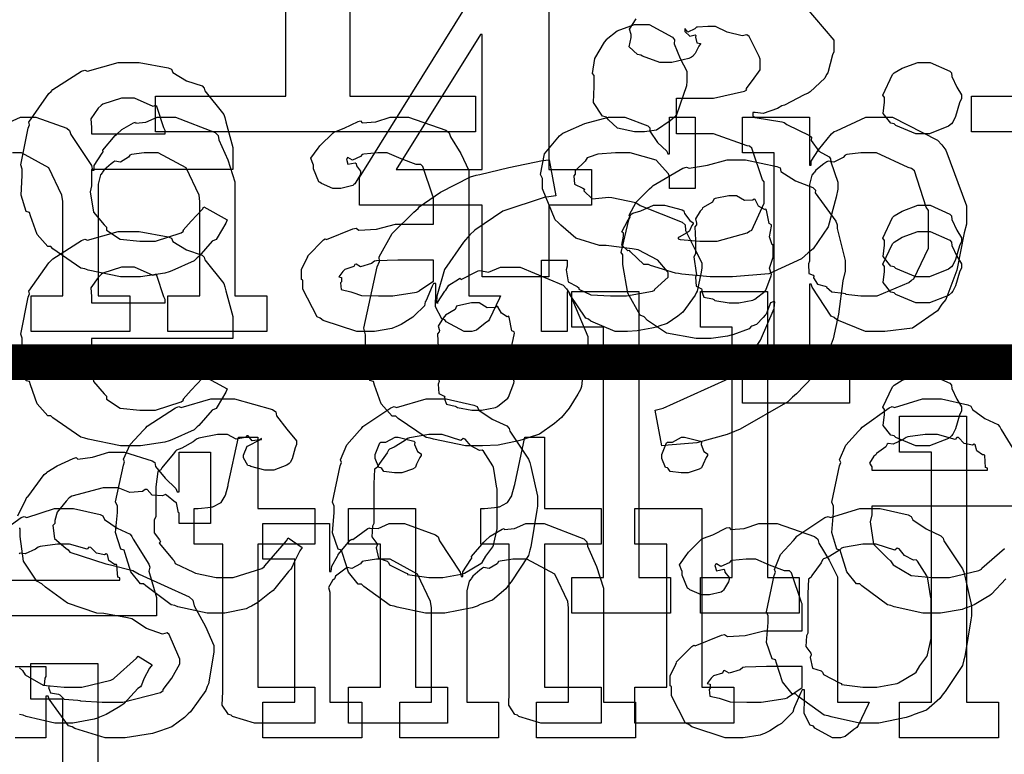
# Model space of a CAD drawing. Extents: x 0 to 8.5, y 0 to 11.
# Tile 102 of 256: x 1.97 to 2.352, y 4.535 to 4.821. Entities that reach past the tile are written whole.
import ezdxf

# ---------------------------------------------------------------- set-up
doc = ezdxf.new("R2010")
doc.units = 0
doc.layers.get('0').update_dxf_attribs({"linetype": 'CONTINUOUS'})

msp = doc.modelspace()

# ---------------------------------------------------------------- linework, layer by layer
at = {"color": 0}
for points in [[(2.02246, 4.7909), (2.07303, 4.7909), (2.07303, 4.96517), (2.02051, 4.94108), (2.01617, 4.95367), (2.07563, 4.98535), (2.09799, 4.98535), (2.09799, 4.7909), (2.14681, 4.7909), (2.14681, 4.77701), (2.02246, 4.77701), (2.02246, 4.7909)], [(2.14942, 4.74849), (2.10167, 4.74849), (2.10167, 4.75933), (2.14681, 4.83182), (2.17524, 4.83182), (2.17524, 4.76237), (2.19194, 4.76237), (2.19194, 4.74849), (2.17524, 4.74849), (2.17524, 4.72071), (2.14942, 4.72071), (2.14942, 4.74849)], [(2.21094, 4.77701), (2.20865, 4.77701), (2.20193, 4.77843), (2.19846, 4.78174), (2.19769, 4.78267), (2.19613, 4.7831), (2.1926, 4.78842), (2.19293, 4.79471), (2.19293, 4.79676), (2.19293, 4.79893), (2.19233, 4.79964), (2.19319, 4.80556), (2.19689, 4.8119), (2.19769, 4.81282), (2.19764, 4.81293), (2.20188, 4.81625), (2.20865, 4.81868), (2.21094, 4.81868), (2.21425, 4.81868), (2.22336, 4.81381), (2.22418, 4.81282), (2.22407, 4.81125), (2.2264, 4.80556), (2.22894, 4.80062), (2.22894, 4.79893), (2.22894, 4.79676), (2.22879, 4.79492), (2.22493, 4.78364), (2.22418, 4.78267), (2.2225, 4.78131), (2.21712, 4.77772), (2.21246, 4.77701), (2.21094, 4.77701)], [(2.116, 4.76237), (2.14942, 4.76237), (2.14942, 4.81489), (2.14876, 4.81489), (2.116, 4.76237)], [(2.0134, 4.72071), (2.00879, 4.72071), (1.99625, 4.72325), (1.99496, 4.72374), (1.99337, 4.72407), (1.98258, 4.73156), (1.98172, 4.73242), (1.98053, 4.73242), (1.97646, 4.73708), (1.9739, 4.74442), (1.97347, 4.74567), (1.97222, 4.74604), (1.97017, 4.75244), (1.97065, 4.7601), (1.97065, 4.76258), (1.97011, 4.76417), (1.97299, 4.77849), (1.97347, 4.77974), (1.97319, 4.78076), (1.98101, 4.79189), (1.98193, 4.79275), (1.98253, 4.79346), (1.99365, 4.80057), (1.99496, 4.801), (1.99599, 4.80062), (2.00786, 4.80404), (2.01187, 4.80404), (2.01606, 4.80404), (2.02735, 4.80186), (2.0286, 4.80143), (2.02914, 4.80007), (2.0345, 4.79688), (2.04053, 4.79486), (2.04139, 4.79406), (2.04161, 4.79297), (2.04893, 4.78375), (2.04943, 4.78256), (2.04975, 4.78093), (2.05246, 4.77094), (2.05246, 4.76758), (2.05246, 4.76237), (1.99756, 4.76237), (1.99756, 4.75608), (1.99707, 4.75369), (1.99832, 4.74576), (2.00244, 4.74094), (2.00342, 4.74001), (2.00342, 4.73882), (2.00874, 4.73529), (2.01628, 4.7346), (2.01882, 4.7346), (2.02246, 4.7346), (2.03244, 4.73785), (2.03336, 4.7385), (2.03315, 4.73882), (2.03629, 4.74229), (2.04075, 4.74696), (2.04118, 4.74783), (2.05029, 4.74283), (2.04981, 4.74154), (2.04639, 4.73589), (2.04596, 4.73525), (2.04443, 4.73454), (2.03933, 4.72863), (2.03857, 4.72808), (2.03743, 4.72694), (2.02881, 4.72304), (2.02772, 4.72265), (2.02599, 4.72217), (2.01654, 4.72071), (2.0134, 4.72071)], [(2.32075, 4.77626), (2.31793, 4.77626), (2.31011, 4.77951), (2.30946, 4.78017), (2.30821, 4.78043), (2.30518, 4.78418), (2.30578, 4.78851), (2.30578, 4.78993), (2.30578, 4.79036), (2.30507, 4.79129), (2.30881, 4.79926), (2.30946, 4.79992), (2.30946, 4.79992), (2.31267, 4.80181), (2.31868, 4.80404), (2.32075, 4.80404), (2.32351, 4.80404), (2.33117, 4.80062), (2.33182, 4.79992), (2.33188, 4.79856), (2.33388, 4.79438), (2.33572, 4.79139), (2.33572, 4.79036), (2.33572, 4.78993), (2.33496, 4.78825), (2.33339, 4.78293), (2.33231, 4.78076), (2.33182, 4.78017), (2.33062, 4.77919), (2.32319, 4.77626), (2.32075, 4.77626)], [(1.99756, 4.77626), (2.02621, 4.77626), (2.02621, 4.77756), (2.02567, 4.77865), (2.02294, 4.78689), (2.02229, 4.78733), (2.02149, 4.78689), (2.01426, 4.79015), (2.01187, 4.79015), (2.00922, 4.79015), (2.0019, 4.78782), (2.00125, 4.78733), (2.00011, 4.78618), (1.99729, 4.78212), (1.99756, 4.77869), (1.99756, 4.77756), (1.99756, 4.77626)], [(2.14746, 4.655), (2.1429, 4.655), (2.13053, 4.65756), (2.12924, 4.65804), (2.12756, 4.65831), (2.11669, 4.66564), (2.11578, 4.6665), (2.11442, 4.6665), (2.11019, 4.67128), (2.10758, 4.67865), (2.1071, 4.67996), (2.10579, 4.68039), (2.10357, 4.68712), (2.10406, 4.69542), (2.10406, 4.69819), (2.10346, 4.70079), (2.10856, 4.72461), (2.10949, 4.72661), (2.10938, 4.72846), (2.11436, 4.73757), (2.12283, 4.74582), (2.12446, 4.74724), (2.12494, 4.74794), (2.13319, 4.75364), (2.14486, 4.7595), (2.14703, 4.76025), (2.14854, 4.76042), (2.15972, 4.76313), (2.1729, 4.76594), (2.17546, 4.76611), (2.17806, 4.75222), (2.1735, 4.75146), (2.15744, 4.74615), (2.1466, 4.73882), (2.14464, 4.73703), (2.14219, 4.73421), (2.13476, 4.72353), (2.13183, 4.71322), (2.13163, 4.71056), (2.13226, 4.71056), (2.13206, 4.71072), (2.13493, 4.71511), (2.13531, 4.71556), (2.13531, 4.71556), (2.13644, 4.71739), (2.14019, 4.71978), (2.14074, 4.72011), (2.14117, 4.71967), (2.14779, 4.72299), (2.14854, 4.72314), (2.14854, 4.7231), (2.15186, 4.72254), (2.15653, 4.72444), (2.1581, 4.72444), (2.16411, 4.72444), (2.18083, 4.71739), (2.18218, 4.71599), (2.18343, 4.71414), (2.19043, 4.69749), (2.19043, 4.69189), (2.18961, 4.68983), (2.18847, 4.683), (2.18804, 4.67811), (2.18761, 4.67692), (2.18653, 4.67513), (2.18321, 4.66965), (2.18024, 4.66607), (2.17936, 4.66521), (2.17751, 4.66368), (2.17165, 4.65961), (2.16721, 4.6581), (2.1659, 4.65761), (2.16347, 4.65696), (2.1556, 4.65533), (2.14947, 4.655), (2.14746, 4.655)], [(2.21664, 4.66889), (2.21978, 4.66965), (2.24789, 4.68235), (2.24983, 4.68408), (2.25088, 4.68582), (2.2576, 4.69607), (2.26281, 4.70833), (2.26307, 4.71099), (2.26243, 4.71099), (2.26144, 4.71056), (2.25971, 4.70622), (2.25939, 4.70578), (2.25863, 4.70486), (2.25603, 4.70221), (2.25424, 4.70156), (2.25375, 4.70122), (2.2531, 4.70053), (2.24685, 4.69819), (2.24615, 4.69797), (2.24479, 4.69764), (2.23844, 4.69667), (2.23639, 4.69667), (2.23253, 4.69667), (2.22097, 4.69879), (2.21365, 4.70372), (2.21229, 4.70514), (2.21083, 4.70583), (2.20594, 4.71436), (2.20404, 4.72553), (2.20404, 4.72922), (2.20344, 4.73019), (2.20637, 4.74289), (2.20688, 4.74397), (2.20654, 4.74468), (2.20925, 4.74968), (2.21442, 4.75493), (2.21533, 4.75569), (2.21588, 4.75624), (2.22743, 4.76286), (2.22879, 4.76329), (2.22982, 4.76286), (2.23693, 4.76406), (2.24463, 4.76611), (2.24724, 4.76611), (2.25174, 4.76611), (2.26389, 4.76361), (2.26525, 4.76307), (2.26551, 4.76167), (2.27111, 4.75803), (2.27794, 4.75537), (2.27892, 4.75439), (2.27881, 4.75331), (2.28689, 4.74229), (2.28737, 4.74094), (2.28733, 4.73942), (2.29042, 4.72706), (2.29042, 4.72293), (2.28961, 4.71918), (2.28782, 4.70617), (2.28586, 4.69656), (2.285, 4.6945), (2.28369, 4.69151), (2.27794, 4.68181), (2.2716, 4.67529), (2.27001, 4.67389), (2.26818, 4.6721), (2.24963, 4.66146), (2.24744, 4.66064), (2.24457, 4.65944), (2.23281, 4.65625), (2.22174, 4.65522), (2.21924, 4.655), (2.21664, 4.66889)], [(2.24724, 4.71056), (2.24918, 4.71056), (2.25456, 4.71164), (2.25504, 4.71186), (2.25537, 4.71197), (2.25933, 4.71517), (2.2596, 4.71556), (2.2596, 4.71556), (2.26167, 4.72108), (2.26178, 4.72163), (2.26178, 4.72163), (2.26112, 4.72412), (2.26243, 4.72831), (2.26243, 4.72965), (2.26243, 4.73313), (2.26204, 4.73313), (2.26101, 4.73617), (2.26187, 4.7404), (2.26178, 4.74094), (2.26096, 4.74138), (2.25987, 4.74664), (2.2596, 4.74701), (2.25906, 4.74685), (2.25683, 4.74821), (2.25553, 4.75071), (2.25504, 4.75092), (2.25461, 4.75043), (2.25136, 4.75032), (2.24826, 4.75222), (2.24724, 4.75222), (2.24528, 4.75222), (2.2399, 4.75114), (2.23942, 4.75092), (2.23888, 4.74972), (2.23508, 4.74744), (2.23486, 4.74701), (2.23406, 4.74621), (2.23232, 4.74322), (2.23275, 4.74149), (2.23269, 4.74094), (2.23199, 4.74018), (2.23226, 4.73492), (2.23226, 4.73313), (2.23226, 4.72965), (2.23167, 4.72851), (2.23258, 4.72228), (2.23269, 4.72163), (2.23232, 4.7206), (2.23258, 4.71701), (2.2346, 4.71599), (2.23486, 4.71556), (2.2346, 4.71522), (2.23551, 4.71283), (2.23888, 4.71208), (2.23942, 4.71186), (2.23986, 4.71153), (2.24539, 4.71056), (2.24724, 4.71056)], [(2.32075, 4.72071), (2.31793, 4.72071), (2.31011, 4.72396), (2.30946, 4.72461), (2.30821, 4.72488), (2.30518, 4.72863), (2.30578, 4.73296), (2.30578, 4.73438), (2.30578, 4.73481), (2.30507, 4.73574), (2.30881, 4.74371), (2.30946, 4.74436), (2.30946, 4.74436), (2.31267, 4.74625), (2.31868, 4.74849), (2.32075, 4.74849), (2.32351, 4.74849), (2.33117, 4.74507), (2.33182, 4.74436), (2.33188, 4.743), (2.33388, 4.73882), (2.33572, 4.73583), (2.33572, 4.73481), (2.33572, 4.73438), (2.33496, 4.73269), (2.33339, 4.72738), (2.33231, 4.72521), (2.33182, 4.72461), (2.33062, 4.72364), (2.32319, 4.72071), (2.32075, 4.72071)], [(2.0134, 4.655), (2.00879, 4.655), (1.99625, 4.65756), (1.99496, 4.65804), (1.99337, 4.65836), (1.98258, 4.66585), (1.98172, 4.66672), (1.98053, 4.66672), (1.97646, 4.67139), (1.9739, 4.67871), (1.97347, 4.67996), (1.97222, 4.68033), (1.97017, 4.68674), (1.97065, 4.69439), (1.97065, 4.69689), (1.97011, 4.69846), (1.97299, 4.71278), (1.97347, 4.71403), (1.97319, 4.71506), (1.98101, 4.72618), (1.98193, 4.72706), (1.98253, 4.72775), (1.99365, 4.73486), (1.99496, 4.73529), (1.99599, 4.73492), (2.00786, 4.73833), (2.01187, 4.73833), (2.01606, 4.73833), (2.02735, 4.73617), (2.0286, 4.73574), (2.02914, 4.73438), (2.0345, 4.73118), (2.04053, 4.72917), (2.04139, 4.72835), (2.04161, 4.72726), (2.04893, 4.71804), (2.04943, 4.71685), (2.04975, 4.71522), (2.05246, 4.70524), (2.05246, 4.70188), (2.05246, 4.69667), (1.99756, 4.69667), (1.99756, 4.69038), (1.99707, 4.68799), (1.99832, 4.68007), (2.00244, 4.67524), (2.00342, 4.67432), (2.00342, 4.67312), (2.00874, 4.6696), (2.01628, 4.66889), (2.01882, 4.66889), (2.02246, 4.66889), (2.03244, 4.67215), (2.03336, 4.67279), (2.03315, 4.67312), (2.03629, 4.6766), (2.04075, 4.68126), (2.04118, 4.68213), (2.05029, 4.67714), (2.04981, 4.67583), (2.04639, 4.67019), (2.04596, 4.66954), (2.04443, 4.66883), (2.03933, 4.66292), (2.03857, 4.66238), (2.03743, 4.66124), (2.02881, 4.65733), (2.02772, 4.65696), (2.02599, 4.65647), (2.01654, 4.655), (2.0134, 4.655)], [(2.32075, 4.71056), (2.31793, 4.71056), (2.31011, 4.71382), (2.30946, 4.71446), (2.30821, 4.71474), (2.30518, 4.71847), (2.30578, 4.72282), (2.30578, 4.72424), (2.30578, 4.72467), (2.30507, 4.72558), (2.30881, 4.73356), (2.30946, 4.73421), (2.30946, 4.73421), (2.31267, 4.73611), (2.31868, 4.73833), (2.32075, 4.73833), (2.32351, 4.73833), (2.33117, 4.73492), (2.33182, 4.73421), (2.33188, 4.73286), (2.33388, 4.72868), (2.33572, 4.72569), (2.33572, 4.72467), (2.33572, 4.72424), (2.33496, 4.72254), (2.33339, 4.71724), (2.33231, 4.71506), (2.33182, 4.71446), (2.33062, 4.71349), (2.32319, 4.71056), (2.32075, 4.71056)], [(1.99756, 4.71056), (2.02621, 4.71056), (2.02621, 4.71186), (2.02567, 4.71294), (2.02294, 4.72119), (2.02229, 4.72163), (2.02149, 4.72119), (2.01426, 4.72444), (2.01187, 4.72444), (2.00922, 4.72444), (2.0019, 4.72211), (2.00125, 4.72163), (2.00011, 4.72049), (1.99729, 4.71642), (1.99756, 4.713), (1.99756, 4.71186), (1.99756, 4.71056)], [(2.18419, 4.60385), (2.19656, 4.60385), (2.19656, 4.70107), (2.18419, 4.70107), (2.18419, 4.71496), (2.21024, 4.71496), (2.21024, 4.60385), (2.2226, 4.60385), (2.2226, 4.58996), (2.18419, 4.58996), (2.18419, 4.60385)], [(2.23421, 4.60385), (2.24658, 4.60385), (2.24658, 4.70107), (2.23421, 4.70107), (2.23421, 4.71496), (2.26025, 4.71496), (2.26025, 4.60385), (2.27262, 4.60385), (2.27262, 4.58996), (2.23421, 4.58996), (2.23421, 4.60385)], [(2.14725, 4.66889), (2.14919, 4.66889), (2.15457, 4.66997), (2.15506, 4.67019), (2.15539, 4.67031), (2.15935, 4.6735), (2.15961, 4.67389), (2.15961, 4.67389), (2.16168, 4.67942), (2.16178, 4.67996), (2.16178, 4.67996), (2.16114, 4.68246), (2.16243, 4.68664), (2.16243, 4.68799), (2.16243, 4.69146), (2.16206, 4.69146), (2.16103, 4.6945), (2.16189, 4.69874), (2.16178, 4.69928), (2.16097, 4.69971), (2.15989, 4.70497), (2.15961, 4.70535), (2.15907, 4.70518), (2.15685, 4.70654), (2.15554, 4.70904), (2.15506, 4.70925), (2.15462, 4.70876), (2.15136, 4.70865), (2.14828, 4.71056), (2.14725, 4.71056), (2.14529, 4.71056), (2.13992, 4.70947), (2.13943, 4.70925), (2.13889, 4.70806), (2.1351, 4.70578), (2.13487, 4.70535), (2.13406, 4.70454), (2.13232, 4.70156), (2.13276, 4.69982), (2.13271, 4.69928), (2.132, 4.69851), (2.13226, 4.69325), (2.13226, 4.69146), (2.13226, 4.68799), (2.13167, 4.68685), (2.1326, 4.68061), (2.13271, 4.67996), (2.13232, 4.67893), (2.1326, 4.67535), (2.1346, 4.67432), (2.13487, 4.67389), (2.1346, 4.67356), (2.13553, 4.67117), (2.13889, 4.67042), (2.13943, 4.67019), (2.13986, 4.66986), (2.1454, 4.66889), (2.14725, 4.66889)], [(2.32075, 4.655), (2.31793, 4.655), (2.31011, 4.65826), (2.30946, 4.6589), (2.30821, 4.65918), (2.30518, 4.66292), (2.30578, 4.66726), (2.30578, 4.66868), (2.30578, 4.66911), (2.30507, 4.67003), (2.30881, 4.678), (2.30946, 4.67865), (2.30946, 4.67865), (2.31267, 4.68056), (2.31868, 4.68278), (2.32075, 4.68278), (2.32351, 4.68278), (2.33117, 4.67936), (2.33182, 4.67865), (2.33188, 4.67731), (2.33388, 4.67312), (2.33572, 4.67014), (2.33572, 4.66911), (2.33572, 4.66868), (2.33496, 4.66699), (2.33339, 4.66168), (2.33231, 4.6595), (2.33182, 4.6589), (2.33062, 4.65793), (2.32319, 4.655), (2.32075, 4.655)], [(2.04665, 4.58996), (2.04249, 4.58996), (2.03114, 4.5925), (2.02994, 4.59299), (2.02854, 4.59326), (2.01861, 4.60058), (2.01779, 4.60146), (2.0166, 4.6014), (2.01286, 4.60601), (2.01064, 4.61322), (2.01019, 4.61447), (2.00896, 4.61486), (2.00694, 4.62136), (2.0076, 4.62907), (2.0076, 4.63162), (2.00694, 4.63325), (2.00993, 4.64751), (2.01042, 4.64876), (2.00999, 4.64979), (2.01253, 4.6556), (2.01774, 4.66114), (2.01867, 4.662), (2.01915, 4.66271), (2.03022, 4.66982), (2.03147, 4.67025), (2.03239, 4.66986), (2.04389, 4.67329), (2.04775, 4.67329), (2.05311, 4.67329), (2.06793, 4.66917), (2.06922, 4.66829), (2.06939, 4.66672), (2.07351, 4.66151), (2.07726, 4.65701), (2.07726, 4.65549), (2.07671, 4.65419), (2.07553, 4.65001), (2.07482, 4.64849), (2.07443, 4.64811), (2.07351, 4.64746), (2.06847, 4.64551), (2.06685, 4.64551), (2.06489, 4.64551), (2.05946, 4.64697), (2.05903, 4.64725), (2.05832, 4.6474), (2.05664, 4.65039), (2.05664, 4.65136), (2.05664, 4.65136), (2.05806, 4.65483), (2.05838, 4.65506), (2.05838, 4.65506), (2.06304, 4.65733), (2.06358, 4.65744), (2.06358, 4.65788), (2.06299, 4.65739), (2.06006, 4.65696), (2.05849, 4.6589), (2.05794, 4.65896), (2.0574, 4.65826), (2.05382, 4.65761), (2.0504, 4.6594), (2.04926, 4.6594), (2.04656, 4.6594), (2.03922, 4.65799), (2.03842, 4.65767), (2.03706, 4.65663), (2.03261, 4.65408), (2.03065, 4.65332), (2.03017, 4.65289), (2.02935, 4.65181), (2.02485, 4.64643), (2.02453, 4.64572), (2.02328, 4.64507), (2.02257, 4.63906), (2.02257, 4.63704), (2.02257, 4.6275), (2.02197, 4.62614), (2.02186, 4.62115), (2.02399, 4.61849), (2.02431, 4.61774), (2.02387, 4.61724), (2.02914, 4.61089), (2.02974, 4.61035), (2.03011, 4.60932), (2.03717, 4.6059), (2.03797, 4.60558), (2.03797, 4.60553), (2.04596, 4.60385), (2.04861, 4.60385), (2.05263, 4.60385), (2.06369, 4.60732), (2.06467, 4.60796), (2.06489, 4.60835), (2.0734, 4.61811), (2.074, 4.61925), (2.07943, 4.61556), (2.07856, 4.61421), (2.07628, 4.60981), (2.07547, 4.60769), (2.07508, 4.6071), (2.07411, 4.60618), (2.06879, 4.59956), (2.06814, 4.59885), (2.06668, 4.59771), (2.06222, 4.59418), (2.05968, 4.59278), (2.05881, 4.59233), (2.05761, 4.59174), (2.04937, 4.58996), (2.04665, 4.58996)], [(2.1314, 4.58996), (2.12733, 4.58996), (2.11632, 4.59233), (2.11513, 4.59278), (2.11361, 4.59304), (2.1034, 4.60037), (2.10254, 4.60124), (2.10124, 4.60124), (2.0975, 4.60596), (2.09517, 4.61322), (2.09472, 4.61447), (2.09347, 4.61486), (2.09125, 4.62125), (2.0919, 4.62907), (2.0919, 4.63162), (2.09125, 4.63319), (2.09424, 4.64729), (2.09472, 4.64854), (2.09429, 4.64963), (2.09674, 4.65539), (2.10167, 4.66092), (2.10254, 4.66178), (2.10303, 4.66254), (2.11388, 4.66982), (2.11513, 4.67025), (2.1161, 4.66986), (2.12756, 4.67329), (2.1314, 4.67329), (2.13542, 4.67329), (2.14621, 4.67079), (2.14746, 4.67025), (2.14806, 4.66889), (2.15326, 4.66536), (2.15896, 4.66276), (2.15983, 4.66178), (2.16015, 4.66069), (2.16737, 4.64985), (2.16786, 4.64854), (2.16835, 4.64703), (2.1709, 4.63547), (2.1709, 4.63162), (2.17063, 4.63004), (2.16835, 4.61578), (2.16786, 4.61447), (2.16737, 4.61236), (2.16069, 4.60221), (2.15983, 4.60124), (2.15853, 4.5995), (2.15343, 4.595), (2.14865, 4.59332), (2.14746, 4.59278), (2.14556, 4.59207), (2.13493, 4.58996), (2.1314, 4.58996)], [(2.31164, 4.55539), (2.324, 4.55539), (2.324, 4.65261), (2.31164, 4.65261), (2.31164, 4.6665), (2.33768, 4.6665), (2.33768, 4.55539), (2.35004, 4.55539), (2.35004, 4.5415), (2.31164, 4.5415), (2.31164, 4.55539)], [(2.06396, 4.54731), (2.06093, 4.54731), (2.05236, 4.54986), (2.05181, 4.55035), (2.05078, 4.55062), (2.04839, 4.55431), (2.04856, 4.55951), (2.04856, 4.56119), (2.04856, 4.61675), (2.03749, 4.61675), (2.03749, 4.63064), (2.03901, 4.63064), (2.03901, 4.63064), (2.04411, 4.63118), (2.04443, 4.63129), (2.04476, 4.63135), (2.04769, 4.63286), (2.0479, 4.63303), (2.0479, 4.63303), (2.04953, 4.63558), (2.04964, 4.63585), (2.04964, 4.63585), (2.05063, 4.6396), (2.05072, 4.63997), (2.05464, 4.65842), (2.06222, 4.65842), (2.06222, 4.63064), (2.08436, 4.63064), (2.08436, 4.61675), (2.06222, 4.61675), (2.06222, 4.56119), (2.08436, 4.56119), (2.08436, 4.54731), (2.08339, 4.54731), (2.08117, 4.54731), (2.08046, 4.54731), (2.07921, 4.54731), (2.07639, 4.54731), (2.07547, 4.54731), (2.07406, 4.54731), (2.07086, 4.54731), (2.06982, 4.54731), (2.06836, 4.54731), (2.06506, 4.54731), (2.06396, 4.54731)], [(2.1314, 4.60385), (2.13406, 4.60385), (2.14128, 4.60514), (2.14204, 4.60536), (2.14258, 4.60553), (2.14893, 4.60926), (2.14942, 4.60969), (2.14942, 4.60969), (2.15076, 4.61219), (2.15354, 4.61583), (2.15375, 4.61643), (2.15375, 4.61643), (2.15528, 4.62278), (2.15528, 4.62489), (2.15528, 4.63835), (2.15511, 4.63857), (2.15397, 4.646), (2.15375, 4.6466), (2.15354, 4.64719), (2.1499, 4.65289), (2.14942, 4.65332), (2.14833, 4.65321), (2.14492, 4.655), (2.14279, 4.65767), (2.14204, 4.65788), (2.14106, 4.65712), (2.13379, 4.6594), (2.1314, 4.6594), (2.12864, 4.6594), (2.1211, 4.65815), (2.12033, 4.65788), (2.11919, 4.6569), (2.11524, 4.65446), (2.11333, 4.65375), (2.11296, 4.65332), (2.11242, 4.65224), (2.10883, 4.64725), (2.10861, 4.6466), (2.10753, 4.64589), (2.10732, 4.64025), (2.10732, 4.63835), (2.10732, 4.62489), (2.10672, 4.62381), (2.1065, 4.61963), (2.1084, 4.61708), (2.10861, 4.61643), (2.10818, 4.6154), (2.1091, 4.61133), (2.11247, 4.61025), (2.11296, 4.60969), (2.11339, 4.60878), (2.11957, 4.60563), (2.12033, 4.60536), (2.12039, 4.60499), (2.12864, 4.60385), (2.1314, 4.60385)], [(2.11675, 4.64453), (2.11535, 4.64453), (2.11117, 4.64501), (2.11035, 4.64621), (2.11003, 4.64649), (2.10926, 4.64665), (2.10786, 4.65012), (2.10786, 4.65126), (2.10786, 4.65169), (2.10786, 4.65169), (2.10965, 4.65614), (2.11003, 4.65647), (2.11003, 4.65647), (2.11199, 4.65647), (2.11556, 4.65842), (2.11675, 4.65842), (2.11675, 4.65842), (2.12289, 4.65679), (2.12326, 4.65647), (2.12315, 4.6556), (2.12424, 4.65278), (2.12565, 4.65196), (2.12565, 4.65169), (2.12565, 4.65126), (2.12511, 4.6505), (2.12392, 4.64785), (2.12349, 4.64671), (2.12326, 4.64649), (2.12235, 4.646), (2.11811, 4.64453), (2.11675, 4.64453)], [(2.17529, 4.54731), (2.17225, 4.54731), (2.16368, 4.54986), (2.16314, 4.55035), (2.16211, 4.55062), (2.15972, 4.55431), (2.15989, 4.55951), (2.15989, 4.56119), (2.15989, 4.61675), (2.14882, 4.61675), (2.14882, 4.63064), (2.15033, 4.63064), (2.15033, 4.63064), (2.15543, 4.63118), (2.15576, 4.63129), (2.15608, 4.63135), (2.15901, 4.63286), (2.15924, 4.63303), (2.15924, 4.63303), (2.16086, 4.63558), (2.16097, 4.63585), (2.16097, 4.63585), (2.16194, 4.6396), (2.16206, 4.63997), (2.16596, 4.65842), (2.17356, 4.65842), (2.17356, 4.63064), (2.19569, 4.63064), (2.19569, 4.61675), (2.17356, 4.61675), (2.17356, 4.56119), (2.19569, 4.56119), (2.19569, 4.54731), (2.19472, 4.54731), (2.19249, 4.54731), (2.19179, 4.54731), (2.19054, 4.54731), (2.18772, 4.54731), (2.18679, 4.54731), (2.18539, 4.54731), (2.18218, 4.54731), (2.18115, 4.54731), (2.17969, 4.54731), (2.17638, 4.54731), (2.17529, 4.54731)], [(2.22808, 4.64453), (2.22667, 4.64453), (2.2225, 4.64501), (2.22168, 4.64621), (2.22136, 4.64649), (2.2206, 4.64665), (2.21918, 4.65012), (2.21918, 4.65126), (2.21918, 4.65169), (2.21918, 4.65169), (2.22097, 4.65614), (2.22136, 4.65647), (2.22136, 4.65647), (2.22331, 4.65647), (2.22689, 4.65842), (2.22808, 4.65842), (2.22808, 4.65842), (2.23421, 4.65679), (2.2346, 4.65647), (2.23449, 4.6556), (2.23557, 4.65278), (2.23699, 4.65196), (2.23699, 4.65169), (2.23699, 4.65126), (2.23643, 4.6505), (2.23525, 4.64785), (2.23481, 4.64671), (2.2346, 4.64649), (2.23367, 4.646), (2.22944, 4.64453), (2.22808, 4.64453)], [(2.30089, 4.64551), (2.34581, 4.64551), (2.34581, 4.64638), (2.34506, 4.64665), (2.34472, 4.65121), (2.34451, 4.65158), (2.34381, 4.65153), (2.34164, 4.65306), (2.34104, 4.65543), (2.3406, 4.65571), (2.3399, 4.65533), (2.33675, 4.65597), (2.33453, 4.65821), (2.33388, 4.65831), (2.33317, 4.65744), (2.32633, 4.6594), (2.32411, 4.6594), (2.32161, 4.6594), (2.31483, 4.65853), (2.31413, 4.65831), (2.31304, 4.65744), (2.30908, 4.65565), (2.30718, 4.65597), (2.30675, 4.65571), (2.30621, 4.65457), (2.30263, 4.65201), (2.3024, 4.65158), (2.30165, 4.65099), (2.29997, 4.64833), (2.30089, 4.64686), (2.30089, 4.64638), (2.30089, 4.64551)], [(2.09744, 4.56119), (2.10981, 4.56119), (2.10981, 4.61675), (2.09744, 4.61675), (2.09744, 4.63064), (2.12349, 4.63064), (2.12349, 4.56119), (2.13585, 4.56119), (2.13585, 4.54731), (2.09744, 4.54731), (2.09744, 4.56119)], [(2.20876, 4.56119), (2.22114, 4.56119), (2.22114, 4.61675), (2.20876, 4.61675), (2.20876, 4.63064), (2.23481, 4.63064), (2.23481, 4.56119), (2.24718, 4.56119), (2.24718, 4.54731), (2.20876, 4.54731), (2.20876, 4.56119)], [(2.30007, 4.54731), (2.29601, 4.54731), (2.285, 4.54969), (2.28381, 4.55013), (2.28228, 4.5504), (2.27208, 4.55772), (2.27121, 4.5586), (2.26992, 4.5586), (2.26617, 4.56332), (2.26383, 4.57058), (2.2634, 4.57183), (2.26215, 4.57221), (2.25993, 4.57861), (2.26058, 4.58643), (2.26058, 4.58897), (2.25993, 4.59056), (2.26292, 4.60465), (2.2634, 4.6059), (2.26297, 4.60699), (2.2654, 4.61274), (2.27035, 4.61828), (2.27121, 4.61914), (2.27171, 4.6199), (2.28256, 4.62717), (2.28381, 4.62761), (2.28478, 4.62722), (2.29622, 4.63064), (2.30007, 4.63064), (2.3041, 4.63064), (2.31489, 4.62815), (2.31614, 4.62761), (2.31674, 4.62625), (2.32194, 4.62272), (2.32764, 4.62011), (2.3285, 4.61914), (2.32883, 4.61806), (2.33604, 4.60721), (2.33653, 4.6059), (2.33703, 4.60439), (2.33957, 4.59283), (2.33957, 4.58897), (2.33931, 4.5874), (2.33703, 4.57314), (2.33653, 4.57183), (2.33604, 4.56972), (2.32937, 4.55957), (2.3285, 4.5586), (2.32721, 4.55686), (2.3221, 4.55236), (2.31733, 4.55067), (2.31614, 4.55013), (2.31424, 4.54943), (2.3036, 4.54731), (2.30007, 4.54731)], [(2.06418, 4.55539), (2.07656, 4.55539), (2.07656, 4.61094), (2.06418, 4.61094), (2.06418, 4.62483), (2.09, 4.62483), (2.09, 4.60618), (2.09065, 4.60618), (2.09065, 4.60618), (2.09093, 4.60829), (2.09315, 4.61214), (2.09347, 4.61268), (2.09343, 4.61274), (2.09814, 4.61833), (2.09868, 4.61876), (2.09907, 4.6186), (2.10499, 4.62289), (2.10562, 4.6231), (2.10562, 4.62304), (2.10894, 4.62289), (2.11328, 4.62483), (2.11475, 4.62483), (2.11914, 4.62483), (2.13124, 4.6205), (2.13232, 4.61963), (2.13282, 4.61811), (2.14079, 4.60596), (2.14122, 4.60422), (2.14187, 4.60422), (2.14187, 4.60601), (2.14497, 4.61083), (2.14535, 4.61139), (2.14518, 4.61199), (2.15001, 4.61762), (2.15056, 4.61811), (2.15056, 4.61811), (2.15256, 4.61996), (2.15722, 4.62261), (2.15793, 4.62289), (2.1581, 4.6225), (2.16194, 4.62289), (2.16639, 4.62483), (2.16792, 4.62483), (2.17344, 4.62483), (2.18896, 4.61887), (2.19006, 4.61768), (2.19038, 4.616), (2.19379, 4.60818), (2.19656, 4.59972), (2.19656, 4.59685), (2.19656, 4.55539), (2.20893, 4.55539), (2.20893, 4.5415), (2.17051, 4.5415), (2.17051, 4.55539), (2.18289, 4.55539), (2.18289, 4.59207), (2.18272, 4.59451), (2.17768, 4.60514), (2.16678, 4.61094), (2.16314, 4.61094), (2.16129, 4.61094), (2.15636, 4.61025), (2.15576, 4.61008), (2.15517, 4.60921), (2.15207, 4.60736), (2.1499, 4.60775), (2.14947, 4.60747), (2.14854, 4.60672), (2.14578, 4.60439), (2.14529, 4.60363), (2.14513, 4.60335), (2.14432, 4.60243), (2.14339, 4.59874), (2.14339, 4.5975), (2.14339, 4.55539), (2.15576, 4.55539), (2.15576, 4.5415), (2.11735, 4.5415), (2.11735, 4.55539), (2.12972, 4.55539), (2.12972, 4.59207), (2.12935, 4.59451), (2.12424, 4.60514), (2.11367, 4.61094), (2.11019, 4.61094), (2.10835, 4.61094), (2.10335, 4.61025), (2.10281, 4.61008), (2.10206, 4.60921), (2.09879, 4.60736), (2.0969, 4.60775), (2.09651, 4.60747), (2.09543, 4.60672), (2.09233, 4.60439), (2.09207, 4.60357), (2.09196, 4.60335), (2.09119, 4.60271), (2.08963, 4.59993), (2.09022, 4.59814), (2.09022, 4.5975), (2.09022, 4.55539), (2.1026, 4.55539), (2.1026, 4.5415), (2.06418, 4.5415), (2.06418, 4.55539)], [(2.24858, 4.5415), (2.24388, 4.5415), (2.23085, 4.54585), (2.22971, 4.54671), (2.22846, 4.54719), (2.22299, 4.55794), (2.22299, 4.56147), (2.22244, 4.56174), (2.22239, 4.56565), (2.22461, 4.57015), (2.22493, 4.57081), (2.22483, 4.5709), (2.2309, 4.5771), (2.23167, 4.57753), (2.23215, 4.57731), (2.24235, 4.58143), (2.2436, 4.58165), (2.24474, 4.58089), (2.25157, 4.58128), (2.2589, 4.58317), (2.26139, 4.58317), (2.27376, 4.58317), (2.27376, 4.59358), (2.27344, 4.59413), (2.26958, 4.60568), (2.26878, 4.60639), (2.26693, 4.60639), (2.26112, 4.60867), (2.25575, 4.61094), (2.25401, 4.61094), (2.25201, 4.61094), (2.24658, 4.6104), (2.24599, 4.61029), (2.24533, 4.60954), (2.24219, 4.60813), (2.24046, 4.60915), (2.24013, 4.609), (2.24013, 4.60878), (2.23986, 4.60846), (2.2404, 4.6065), (2.24328, 4.60704), (2.2436, 4.60682), (2.24376, 4.6059), (2.24533, 4.60385), (2.24533, 4.60314), (2.24507, 4.60215), (2.24317, 4.5989), (2.24274, 4.59858), (2.24229, 4.59819), (2.23774, 4.59706), (2.23622, 4.59706), (2.2346, 4.59706), (2.23014, 4.59907), (2.22971, 4.59944), (2.22917, 4.59967), (2.22711, 4.60471), (2.22711, 4.60639), (2.22694, 4.60639), (2.22607, 4.60883), (2.22889, 4.61279), (2.22928, 4.61333), (2.22954, 4.61372), (2.23469, 4.61876), (2.23535, 4.61919), (2.23535, 4.61914), (2.23904, 4.6205), (2.24436, 4.6231), (2.24533, 4.62332), (2.24604, 4.62256), (2.25125, 4.62294), (2.25689, 4.62483), (2.25879, 4.62483), (2.26406, 4.62483), (2.27854, 4.61979), (2.27983, 4.61876), (2.28028, 4.61714), (2.28429, 4.61062), (2.28743, 4.60406), (2.28743, 4.60183), (2.28743, 4.55539), (2.29981, 4.55539), (2.29937, 4.55447), (2.29551, 4.54633), (2.29503, 4.54563), (2.29383, 4.54482), (2.29042, 4.54204), (2.28863, 4.5415), (2.28808, 4.5415), (2.2856, 4.5415), (2.27865, 4.54531), (2.2781, 4.54606), (2.27692, 4.54644), (2.27447, 4.55106), (2.27462, 4.55675), (2.27462, 4.55865), (2.27462, 4.56017), (2.27376, 4.56017), (2.27322, 4.55919), (2.27083, 4.5536), (2.27051, 4.553), (2.27018, 4.55154), (2.26622, 4.54758), (2.26574, 4.54715), (2.2646, 4.54644), (2.26118, 4.54422), (2.25906, 4.54329), (2.25836, 4.54303), (2.25749, 4.54264), (2.25082, 4.5415), (2.24858, 4.5415)], [(2.30007, 4.56119), (2.30274, 4.56119), (2.30994, 4.5625), (2.31071, 4.56272), (2.31125, 4.56288), (2.3176, 4.56662), (2.31808, 4.56706), (2.31808, 4.56706), (2.31944, 4.56956), (2.32221, 4.57319), (2.32243, 4.57379), (2.32243, 4.57379), (2.32394, 4.58014), (2.32394, 4.58225), (2.32394, 4.59571), (2.32379, 4.59592), (2.32264, 4.60335), (2.32243, 4.60394), (2.32221, 4.60454), (2.31858, 4.61025), (2.31808, 4.61068), (2.317, 4.61057), (2.31358, 4.61236), (2.31147, 4.61501), (2.31071, 4.61524), (2.30974, 4.61447), (2.30246, 4.61675), (2.30007, 4.61675), (2.29731, 4.61675), (2.28976, 4.6155), (2.28901, 4.61524), (2.28788, 4.61426), (2.2839, 4.61182), (2.28201, 4.61111), (2.28162, 4.61068), (2.28108, 4.6096), (2.2775, 4.6046), (2.27729, 4.60394), (2.27621, 4.60325), (2.27599, 4.5976), (2.27599, 4.59571), (2.27599, 4.58225), (2.27539, 4.58117), (2.27518, 4.57699), (2.27707, 4.57443), (2.27729, 4.57379), (2.27686, 4.57275), (2.27778, 4.56868), (2.28114, 4.5676), (2.28162, 4.56706), (2.28207, 4.56614), (2.28825, 4.56299), (2.28901, 4.56272), (2.28907, 4.56233), (2.29731, 4.56119), (2.30007, 4.56119)], [(2.25444, 4.55539), (2.25786, 4.55539), (2.26714, 4.55686), (2.26812, 4.55713), (2.26807, 4.55729), (2.27376, 4.56108), (2.27376, 4.56233), (2.27376, 4.56928), (2.26292, 4.56928), (2.25987, 4.56928), (2.25157, 4.56896), (2.25076, 4.56885), (2.24968, 4.56799), (2.24539, 4.56662), (2.2436, 4.56771), (2.24317, 4.56754), (2.24278, 4.56674), (2.23926, 4.5656), (2.23904, 4.56538), (2.23844, 4.56478), (2.23687, 4.56272), (2.23796, 4.56244), (2.23796, 4.56233), (2.23796, 4.56082), (2.23757, 4.56039), (2.23785, 4.55778), (2.24154, 4.55697), (2.24229, 4.55669), (2.24229, 4.55669), (2.24576, 4.55556), (2.25228, 4.55539), (2.25444, 4.55539)]]:
    msp.add_lwpolyline(points, close=True, dxfattribs=at)
for points in [[(2.27485, 4.8259), (2.28608, 4.81261), (2.28608, 4.80817), (2.2856, 4.80701), (2.28369, 4.79997), (2.28326, 4.79926), (2.28261, 4.79785), (2.27686, 4.79264), (2.2761, 4.7921), (2.27458, 4.79144), (2.26687, 4.78743), (2.2659, 4.78711), (2.26421, 4.78614), (2.25857, 4.78413), (2.25553, 4.78461), (2.25461, 4.7845), (2.25461, 4.78321), (2.25549, 4.78256), (2.26579, 4.78093), (2.26676, 4.7806), (2.26774, 4.77994), (2.27664, 4.77561), (2.2774, 4.77496), (2.27729, 4.77371), (2.28017, 4.76953), (2.28429, 4.76736), (2.28478, 4.7665), (2.28489, 4.76535), (2.2876, 4.75743), (2.2876, 4.75478), (2.287, 4.75168), (2.28381, 4.74013), (2.278, 4.73161), (2.2761, 4.73004), (2.27344, 4.72771), (2.26074, 4.7219), (2.24669, 4.72071), (2.24203, 4.72071), (2.24203, 4.72071), (2.23796, 4.72071), (2.22694, 4.72179), (2.22575, 4.722), (2.2245, 4.72211), (2.21479, 4.72515), (2.21403, 4.72547), (2.21218, 4.72547), (2.20708, 4.73042), (2.20665, 4.7309), (2.20606, 4.73079), (2.20367, 4.73296), (2.20426, 4.73649), (2.20426, 4.73763), (2.20372, 4.73812), (2.20731, 4.74501), (2.20796, 4.74544), (2.20796, 4.74544), (2.21099, 4.74636), (2.21604, 4.74849), (2.21772, 4.74849), (2.22021, 4.74849), (2.22711, 4.74669), (2.22771, 4.74631), (2.22797, 4.74533), (2.23008, 4.74262), (2.23139, 4.74164), (2.23139, 4.74132), (2.2309, 4.74061), (2.22993, 4.73856), (2.22965, 4.73828), (2.22894, 4.73779), (2.22592, 4.73611), (2.22553, 4.73589), (2.22553, 4.73546), (2.22629, 4.73525), (2.234, 4.7346), (2.2366, 4.7346), (2.24078, 4.7346), (2.25239, 4.73785), (2.25331, 4.7385), (2.25418, 4.73888), (2.25896, 4.74935), (2.25896, 4.75282), (2.25896, 4.7576), (2.2584, 4.7584), (2.25424, 4.77072), (2.25331, 4.77149), (2.25233, 4.77154), (2.23936, 4.77626), (2.23508, 4.77626), (2.22487, 4.77626), (2.22487, 4.79015), (2.23508, 4.79015), (2.23936, 4.79015), (2.25136, 4.79286), (2.25222, 4.7934), (2.25201, 4.79368), (2.25444, 4.79699), (2.25743, 4.80117), (2.25743, 4.80251), (2.25743, 4.80533), (2.25706, 4.80626), (2.2531, 4.81413), (2.25222, 4.81467), (2.25043, 4.8144), (2.24463, 4.81581), (2.24007, 4.81793), (2.23856, 4.81793), (2.23708, 4.81793), (2.23313, 4.81776), (2.23269, 4.81771), (2.23204, 4.81706), (2.22928, 4.81575), (2.22831, 4.81711), (2.22814, 4.81706), (2.22814, 4.81662), (2.22819, 4.81597), (2.23008, 4.81418), (2.23215, 4.81472), (2.23247, 4.81446), (2.23226, 4.81386), (2.23286, 4.81158), (2.23421, 4.81131), (2.23421, 4.81119), (2.23361, 4.81033), (2.23215, 4.80746), (2.23113, 4.80626), (2.23074, 4.80599), (2.22971, 4.8055), (2.22314, 4.80404), (2.22097, 4.80404), (2.21847, 4.80404), (2.21164, 4.80643), (2.21099, 4.80686), (2.20975, 4.80707), (2.20649, 4.81006), (2.20731, 4.81369), (2.20731, 4.81489), (2.20731, 4.81489), (2.2066, 4.81689), (2.20925, 4.8209)], [(2.42464, 4.77701), (2.33957, 4.77701), (2.33957, 4.7909), (2.33957, 4.7909), (2.36149, 4.7909)], [(2.35286, 4.60335), (2.34739, 4.59744), (2.34668, 4.5969), (2.34517, 4.59597), (2.3406, 4.59326), (2.338, 4.59224), (2.33712, 4.5919), (2.33594, 4.59142), (2.32753, 4.58996), (2.32476, 4.58996), (2.32476, 4.58996), (2.32064, 4.58996), (2.30946, 4.5925), (2.30826, 4.59299), (2.30686, 4.59326), (2.29693, 4.60058), (2.29611, 4.60146), (2.29492, 4.6014), (2.29118, 4.60601), (2.28896, 4.61322), (2.28851, 4.61447), (2.28728, 4.61486), (2.28526, 4.62136), (2.28592, 4.62907), (2.28592, 4.63162), (2.28526, 4.63319), (2.28825, 4.64729), (2.28874, 4.64854), (2.28831, 4.64958), (2.29075, 4.65522), (2.29568, 4.66069), (2.29656, 4.66157), (2.29704, 4.66233), (2.30751, 4.66976), (2.30871, 4.67025), (2.30968, 4.66986), (2.32047, 4.67329), (2.32411, 4.67329), (2.3279, 4.67329), (2.33817, 4.67096), (2.33931, 4.67046), (2.33996, 4.66911), (2.34478, 4.66569), (2.34983, 4.66331), (2.35058, 4.66243), (2.35107, 4.66135), (2.3571, 4.65169)], [(1.96897, 4.62782), (1.972, 4.63417), (1.97244, 4.63504), (1.97282, 4.63514), (1.97922, 4.64393), (1.98004, 4.64458), (1.98014, 4.64475), (1.98421, 4.64729), (1.9904, 4.65012), (1.99154, 4.65044), (1.99219, 4.64985), (1.99799, 4.65061), (2.00435, 4.65261), (2.00651, 4.65261), (2.01042, 4.65261), (2.02111, 4.64919), (2.02214, 4.64849), (2.0224, 4.64703), (2.02621, 4.64242), (2.03039, 4.6384), (2.03082, 4.63721), (2.03168, 4.63721), (2.03168, 4.65261), (2.04383, 4.65261), (2.04383, 4.62483), (2.03168, 4.62483), (2.03168, 4.62896), (2.03131, 4.62901), (2.0306, 4.63282), (2.03039, 4.63308), (2.03022, 4.63297), (2.02675, 4.6359), (2.02626, 4.63612), (2.02518, 4.63564), (2.02115, 4.63585), (2.01915, 4.63803), (2.01844, 4.63807), (2.01742, 4.63726), (2.01243, 4.63693), (2.00797, 4.63872), (2.00651, 4.63872), (2.00211, 4.63872), (1.9899, 4.63547), (1.98893, 4.63482), (1.98774, 4.63346), (1.98426, 4.62924), (1.98329, 4.62597), (1.98329, 4.62483), (1.98253, 4.62403), (1.98313, 4.61903), (1.98762, 4.61529), (1.9885, 4.61464), (1.9891, 4.61372), (2.0031, 4.60915), (2.00499, 4.60878), (2.01367, 4.60661), (2.01611, 4.60519), (2.03549, 4.5964), (2.03689, 4.59511), (2.03743, 4.59289), (2.04183, 4.58479), (2.04514, 4.57742), (2.04514, 4.57493), (2.04482, 4.57329), (2.04297, 4.56256), (2.04254, 4.56147), (2.04199, 4.55994), (2.03597, 4.5516), (2.03515, 4.55083), (2.03375, 4.54943), (2.02875, 4.54579), (2.02442, 4.54432), (2.02322, 4.54389), (2.02121, 4.54329), (2.01064, 4.5415), (2.00717, 4.5415), (2.00717, 4.5415), (2.00288, 4.5415), (1.9911, 4.54514), (1.99001, 4.54585), (1.98856, 4.54628), (1.98113, 4.55658), (1.98068, 4.55778), (1.97982, 4.55778), (1.97982, 4.5415), (1.96789, 4.5415)], [(1.95975, 4.61968), (1.97021, 4.62711), (1.9714, 4.62761), (1.97239, 4.62722), (1.98318, 4.63064), (1.98682, 4.63064), (1.99061, 4.63064), (2.00088, 4.62831), (2.00201, 4.62782), (2.00265, 4.62646), (2.00749, 4.62304), (2.01253, 4.62067), (2.01329, 4.61979), (2.01378, 4.61871), (2.01981, 4.60906), (2.02024, 4.60786), (2.01986, 4.60628), (2.02285, 4.59608), (2.02285, 4.59267), (2.02285, 4.58897), (1.9636, 4.58897)], [(2.36014, 4.63162), (2.30089, 4.63162), (2.30089, 4.62815), (2.30018, 4.62554), (2.30154, 4.61675), (2.30686, 4.61143), (2.30806, 4.61035), (2.30908, 4.60872), (2.31608, 4.60465), (2.32422, 4.60385), (2.32693, 4.60385), (2.33106, 4.60385), (2.34239, 4.60656), (2.34343, 4.6071), (2.34364, 4.60742), (2.35238, 4.61513)], [(1.96789, 4.56928), (1.97982, 4.56928), (1.97982, 4.56538), (1.97939, 4.56472), (1.97911, 4.56207), (1.9809, 4.56179), (1.98113, 4.56147), (1.98085, 4.56114), (1.98161, 4.55903), (1.98475, 4.55849), (1.98525, 4.55821), (1.98525, 4.55821), (1.98699, 4.55664), (1.99224, 4.55621), (1.99306, 4.55604), (1.99322, 4.55588), (2.00168, 4.55539), (2.00456, 4.55539), (2.00976, 4.55539), (2.02431, 4.55919), (2.02539, 4.55994), (2.02544, 4.56033), (2.02875, 4.56472), (2.0319, 4.57026), (2.0319, 4.5721), (2.03153, 4.57297), (2.02772, 4.58171), (2.02692, 4.58231), (2.02513, 4.58187), (2.01893, 4.58399), (2.01324, 4.58783), (2.0115, 4.58817), (2.00239, 4.5899), (1.99957, 4.59), (1.98828, 4.59386), (1.97971, 4.60015), (1.97831, 4.6014), (1.97635, 4.60238), (1.97114, 4.61014), (1.96983, 4.61974), (1.96983, 4.62289), (1.96946, 4.62294)], [(1.9636, 4.60286), (2.00851, 4.60286), (2.00851, 4.60374), (2.00776, 4.604), (2.00743, 4.60856), (2.00722, 4.60894), (2.00651, 4.60889), (2.00435, 4.6104), (2.00375, 4.61279), (2.00331, 4.61307), (2.00261, 4.61268), (1.99946, 4.61333), (1.99724, 4.61556), (1.99658, 4.61567), (1.99588, 4.61481), (1.98904, 4.61675), (1.98682, 4.61675), (1.98432, 4.61675), (1.97754, 4.61589), (1.97683, 4.61567), (1.97575, 4.61481), (1.97179, 4.61301), (1.96989, 4.61333), (1.96946, 4.61307)], [(1.96957, 4.56879), (1.97076, 4.56771), (1.97179, 4.56608), (1.97879, 4.56201), (1.98693, 4.56119), (1.98964, 4.56119), (1.99376, 4.56119), (2.0051, 4.56392), (2.00612, 4.56446), (2.00635, 4.56478), (2.01508, 4.57249), (2.01568, 4.57335), (2.02111, 4.56988), (2.02013, 4.56868), (2.01785, 4.56451), (2.01699, 4.56207), (2.01654, 4.56142), (2.01557, 4.56071), (2.0101, 4.55479), (2.00939, 4.55425), (2.00786, 4.55333), (2.00331, 4.55062), (2.00071, 4.54958), (1.99983, 4.54926), (1.99864, 4.54878), (1.99024, 4.54731), (1.98747, 4.54731), (1.98747, 4.54731), (1.98335, 4.54731), (1.97217, 4.54986), (1.97097, 4.55035), (1.96957, 4.55062)], [(1.98639, 4.45936), (1.98639, 4.55658), (1.97401, 4.55658), (1.97401, 4.57047), (2.00006, 4.57047), (2.00006, 4.51014)]]:
    msp.add_lwpolyline(points, dxfattribs=at)
at = {"color": 152}
msp.add_lwpolyline([(1.96565, 4.78082), (1.97, 4.78276), (1.97146, 4.78276), (1.97586, 4.78276), (1.98796, 4.77843), (1.98904, 4.77756), (1.98953, 4.77604), (1.9975, 4.76389), (1.99794, 4.76215), (1.99858, 4.76215), (1.99858, 4.76394), (2.00168, 4.76878), (2.00206, 4.76932), (2.0019, 4.76992), (2.00672, 4.77556), (2.00726, 4.77604), (2.00726, 4.77604), (2.00928, 4.77789), (2.01394, 4.78054), (2.01465, 4.78082), (2.01481, 4.78043), (2.01867, 4.78082), (2.02311, 4.78276), (2.02462, 4.78276), (2.03017, 4.78276), (2.04568, 4.77681), (2.04676, 4.77561), (2.0471, 4.77393), (2.05051, 4.76611), (2.05328, 4.75765), (2.05328, 4.75478), (2.05328, 4.71332), (2.06565, 4.71332), (2.06565, 4.69943), (2.02724, 4.69943), (2.02724, 4.71332), (2.03961, 4.71332), (2.03961, 4.75), (2.03944, 4.75244), (2.0344, 4.76307), (2.02349, 4.76888), (2.01986, 4.76888), (2.01801, 4.76888), (2.01307, 4.76818), (2.01247, 4.76801), (2.01187, 4.76714), (2.00879, 4.76531), (2.00663, 4.76568), (2.00618, 4.7654), (2.00526, 4.76465), (2.0025, 4.76232), (2.00201, 4.76156), (2.00185, 4.76129), (2.00103, 4.76036), (2.00011, 4.75667), (2.00011, 4.75543), (2.00011, 4.71332), (2.01247, 4.71332), (2.01247, 4.69943), (1.97407, 4.69943), (1.97407, 4.71332), (1.98643, 4.71332), (1.98643, 4.75), (1.98606, 4.75244), (1.98096, 4.76307), (1.97038, 4.76888), (1.9669, 4.76888)], dxfattribs=at)
for points in [[(2.10536, 4.69943), (2.10064, 4.69943), (2.08763, 4.70378), (2.08649, 4.70464), (2.08524, 4.70514), (2.07975, 4.71588), (2.07975, 4.7194), (2.07921, 4.71967), (2.07915, 4.72358), (2.08137, 4.72808), (2.08171, 4.72874), (2.0816, 4.72885), (2.08768, 4.73503), (2.08843, 4.73546), (2.08892, 4.73525), (2.09912, 4.73936), (2.10038, 4.73958), (2.10151, 4.73882), (2.10835, 4.73921), (2.11567, 4.7411), (2.11817, 4.7411), (2.13053, 4.7411), (2.13053, 4.75151), (2.13021, 4.75206), (2.12636, 4.76361), (2.12554, 4.76432), (2.12369, 4.76432), (2.11789, 4.7666), (2.11253, 4.76888), (2.11079, 4.76888), (2.10878, 4.76888), (2.10335, 4.76833), (2.10275, 4.76824), (2.10211, 4.76747), (2.09896, 4.76606), (2.09722, 4.76708), (2.0969, 4.76693), (2.0969, 4.76671), (2.09663, 4.76639), (2.09717, 4.76443), (2.10004, 4.76497), (2.10038, 4.76476), (2.10053, 4.76383), (2.10211, 4.76178), (2.10211, 4.76107), (2.10183, 4.7601), (2.09993, 4.75683), (2.0995, 4.75651), (2.09907, 4.75613), (2.09451, 4.75499), (2.09299, 4.75499), (2.09136, 4.75499), (2.08692, 4.757), (2.08649, 4.75738), (2.08594, 4.7576), (2.08388, 4.76264), (2.08388, 4.76432), (2.08371, 4.76432), (2.08285, 4.76676), (2.08567, 4.77072), (2.08604, 4.77126), (2.08632, 4.77165), (2.09147, 4.77669), (2.09212, 4.77713), (2.09212, 4.77707), (2.09581, 4.77843), (2.10113, 4.78103), (2.10211, 4.78125), (2.10281, 4.78049), (2.10801, 4.78087), (2.11367, 4.78276), (2.11556, 4.78276), (2.12082, 4.78276), (2.13531, 4.77772), (2.13661, 4.77669), (2.13704, 4.77507), (2.14106, 4.76856), (2.14421, 4.76199), (2.14421, 4.75976), (2.14421, 4.71332), (2.15657, 4.71332), (2.15614, 4.7124), (2.15229, 4.70426), (2.15181, 4.70356), (2.15061, 4.70275), (2.14719, 4.69997), (2.1454, 4.69943), (2.14486, 4.69943), (2.14236, 4.69943), (2.13542, 4.70324), (2.13487, 4.704), (2.13368, 4.70437), (2.13124, 4.70899), (2.1314, 4.71468), (2.1314, 4.71658), (2.1314, 4.7181), (2.13053, 4.7181), (2.12999, 4.71712), (2.12761, 4.71153), (2.12728, 4.71094), (2.12696, 4.70947), (2.12299, 4.70551), (2.1225, 4.70508), (2.12136, 4.70437), (2.11794, 4.70215), (2.11583, 4.70122), (2.11513, 4.70096), (2.11426, 4.70057), (2.10758, 4.69943), (2.10536, 4.69943)], [(2.20458, 4.69943), (2.20111, 4.69943), (2.19168, 4.70344), (2.19069, 4.70421), (2.18972, 4.70464), (2.18343, 4.71386), (2.18311, 4.71485), (2.18246, 4.71485), (2.18246, 4.69943), (2.17247, 4.69943), (2.17247, 4.72721), (2.18246, 4.72721), (2.18246, 4.72483), (2.18201, 4.72347), (2.18278, 4.71869), (2.18625, 4.7169), (2.18701, 4.71636), (2.1869, 4.71593), (2.19162, 4.71371), (2.19922, 4.71332), (2.20176, 4.71332), (2.20546, 4.71332), (2.21565, 4.71517), (2.21653, 4.7155), (2.21636, 4.71571), (2.22174, 4.7206), (2.22174, 4.72222), (2.2214, 4.72271), (2.21772, 4.72715), (2.20996, 4.73122), (2.20763, 4.73156), (2.19764, 4.73286), (2.19493, 4.73286), (2.18582, 4.73568), (2.18001, 4.74072), (2.17899, 4.74175), (2.17774, 4.74278), (2.1729, 4.75489), (2.1729, 4.7589), (2.17204, 4.76047), (2.17356, 4.76844), (2.17942, 4.77544), (2.18072, 4.77647), (2.18164, 4.77692), (2.18924, 4.78028), (2.19846, 4.78276), (2.20156, 4.78276), (2.20481, 4.78276), (2.21371, 4.77935), (2.21457, 4.77865), (2.21457, 4.77724), (2.21756, 4.77294), (2.22119, 4.76953), (2.22151, 4.76844), (2.22217, 4.76844), (2.22217, 4.78276), (2.23215, 4.78276), (2.23215, 4.75499), (2.22217, 4.75499), (2.22217, 4.75956), (2.22179, 4.76074), (2.21696, 4.766), (2.20688, 4.76888), (2.2035, 4.76888), (2.20117, 4.76888), (2.19428, 4.76839), (2.19103, 4.76725), (2.19026, 4.76693), (2.18946, 4.76563), (2.18549, 4.76188), (2.18549, 4.76064), (2.185, 4.75999), (2.18522, 4.75672), (2.18853, 4.75521), (2.18918, 4.75478), (2.18896, 4.75412), (2.19217, 4.75103), (2.19868, 4.75168), (2.19982, 4.75151), (2.20915, 4.74957), (2.21083, 4.74843), (2.22715, 4.74192), (2.22825, 4.74089), (2.22846, 4.73876), (2.23182, 4.73199), (2.23475, 4.72613), (2.23475, 4.72418), (2.23449, 4.72244), (2.23292, 4.71517), (2.23258, 4.71442), (2.23221, 4.7136), (2.22738, 4.70697), (2.22672, 4.70638), (2.22542, 4.70535), (2.22125, 4.70258), (2.2181, 4.7015), (2.21718, 4.70117), (2.21528, 4.70079), (2.20964, 4.69965), (2.20583, 4.69943), (2.20458, 4.69943)], [(2.25054, 4.68554), (2.26292, 4.68554), (2.26292, 4.76888), (2.25054, 4.76888), (2.25054, 4.78276), (2.27658, 4.78276), (2.27658, 4.76411), (2.27724, 4.76411), (2.27724, 4.76563), (2.28011, 4.77001), (2.2851, 4.77626), (2.28614, 4.77713), (2.28706, 4.7774), (2.29856, 4.78276), (2.3024, 4.78276), (2.30881, 4.78276), (2.32639, 4.77376), (2.32801, 4.77192), (2.32954, 4.76992), (2.33757, 4.74832), (2.33757, 4.7411), (2.33669, 4.73774), (2.33382, 4.72325), (2.32958, 4.71192), (2.32801, 4.71007), (2.32633, 4.70742), (2.31668, 4.70079), (2.30593, 4.69943), (2.3024, 4.69943), (2.29833, 4.69943), (2.28717, 4.704), (2.28614, 4.70486), (2.28504, 4.70535), (2.27767, 4.71664), (2.27724, 4.71789), (2.27658, 4.71789), (2.27658, 4.68554), (2.29221, 4.68554), (2.29221, 4.67165), (2.25054, 4.67165), (2.25054, 4.68554)], [(2.2985, 4.71332), (2.30296, 4.71332), (2.31521, 4.71843), (2.31629, 4.7194), (2.31711, 4.71994), (2.32281, 4.73178), (2.32281, 4.73568), (2.32281, 4.74653), (2.322, 4.74778), (2.31739, 4.76183), (2.31629, 4.76281), (2.315, 4.76318), (2.30263, 4.76888), (2.2985, 4.76888), (2.2965, 4.76888), (2.29112, 4.76818), (2.29047, 4.76801), (2.28965, 4.76708), (2.28608, 4.76531), (2.28381, 4.76568), (2.28331, 4.7654), (2.28222, 4.7646), (2.27903, 4.76215), (2.27849, 4.76133), (2.27832, 4.76107), (2.27746, 4.76019), (2.27658, 4.75662), (2.27658, 4.75543), (2.27658, 4.72678), (2.27626, 4.72569), (2.27636, 4.722), (2.27806, 4.72136), (2.27832, 4.72092), (2.27815, 4.72026), (2.27968, 4.71778), (2.28276, 4.71712), (2.28331, 4.71679), (2.28326, 4.71674), (2.28526, 4.71485), (2.28982, 4.71436), (2.29047, 4.71419), (2.29069, 4.71397), (2.29656, 4.71332), (2.2985, 4.71332)], [(2.11122, 4.71332), (2.11464, 4.71332), (2.12392, 4.71479), (2.12489, 4.71506), (2.12483, 4.71522), (2.13053, 4.71903), (2.13053, 4.72026), (2.13053, 4.72721), (2.11968, 4.72721), (2.11664, 4.72721), (2.10835, 4.72689), (2.10753, 4.72678), (2.10644, 4.72592), (2.10215, 4.72456), (2.10038, 4.72564), (2.09993, 4.72547), (2.09956, 4.72467), (2.09603, 4.72353), (2.09581, 4.72331), (2.09521, 4.72271), (2.09364, 4.72065), (2.09472, 4.72038), (2.09472, 4.72026), (2.09472, 4.71875), (2.09435, 4.71832), (2.09463, 4.71571), (2.09831, 4.7149), (2.09907, 4.71463), (2.09907, 4.71463), (2.10254, 4.71349), (2.10906, 4.71332), (2.11122, 4.71332)]]:
    msp.add_lwpolyline(points, close=True, dxfattribs=at)
at = {"color": 152, "const_width": 0.01389}
msp.add_lwpolyline([(1.16667, 4.6875), (3.40278, 4.6875)], dxfattribs=at)

doc.saveas('drawing.dxf')
